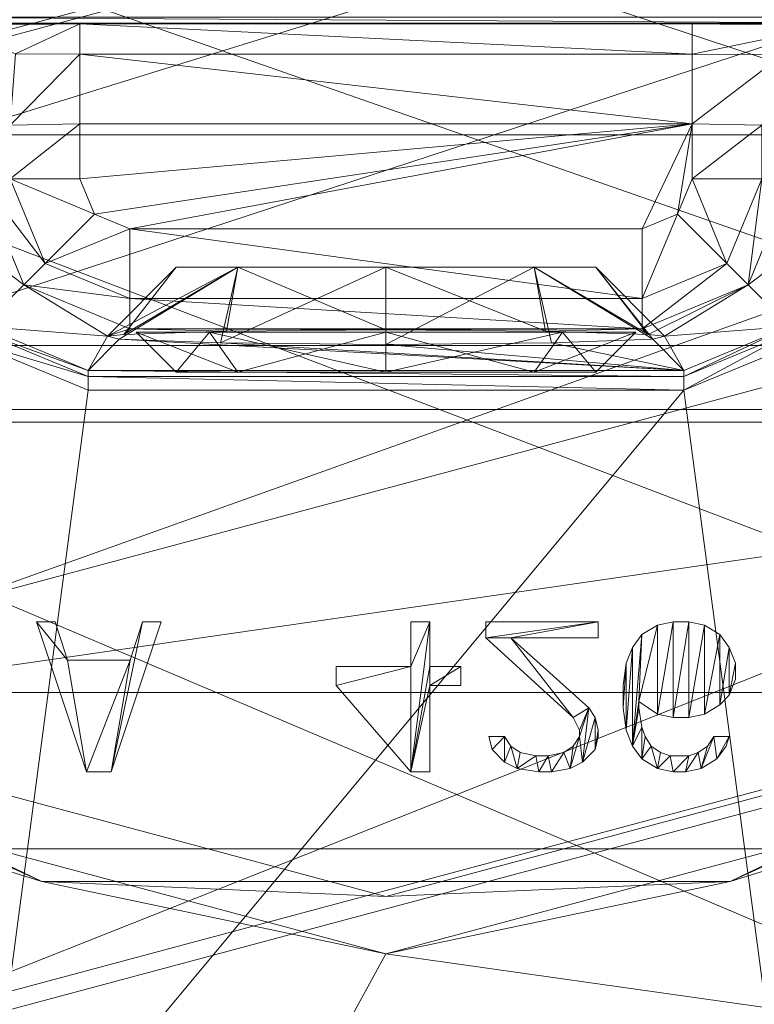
# Model space of a CAD drawing. Header units: millimetres. Extents: x -95 to 95, y -82 to 20.
# Tile 10 of 17: x -4 to 4, y -19 to -9. Entities that reach past the tile are written whole.
import ezdxf

# ---------------------------------------------------------------- set-up
doc = ezdxf.new("R2010")
doc.units = ezdxf.units.MM
doc.header["$LTSCALE"] = 2540
for name, color, linetype, lineweight in [('1', 7, 'Continuous', 18), ('117', 7, 'Continuous', 18), ('118', 7, 'Continuous', 18), ('119', 7, 'Continuous', 18), ('122', 7, 'Continuous', 18), ('125', 7, 'Continuous', 18), ('131', 7, 'Continuous', 18), ('132', 7, 'Continuous', 18), ('133', 7, 'Continuous', 18), ('134', 7, 'Continuous', 18), ('135', 7, 'Continuous', 18), ('137', 7, 'Continuous', 18), ('138', 7, 'Continuous', 18), ('139', 7, 'Continuous', 18), ('145', 7, 'Continuous', 18), ('171', 7, 'Continuous', 18), ('172', 7, 'Continuous', 18), ('173', 7, 'Continuous', 18), ('2', 7, 'Continuous', 18), ('231', 7, 'Continuous', 18), ('232', 7, 'Continuous', 18), ('234', 7, 'Continuous', 18), ('235', 7, 'Continuous', 18), ('236', 7, 'Continuous', 18), ('237', 7, 'Continuous', 18), ('245', 7, 'Continuous', 18), ('246', 7, 'Continuous', 18), ('247', 7, 'Continuous', 18), ('269', 7, 'Continuous', 18), ('273', 7, 'Continuous', 18), ('274', 7, 'Continuous', 18), ('276', 7, 'Continuous', 18), ('280', 7, 'Continuous', 18), ('69', 7, 'Continuous', 18), ('76', 7, 'Continuous', 18), ('91', 7, 'Continuous', 18)]:
    doc.layers.add(name, color=color, linetype=linetype, lineweight=lineweight)

msp = doc.modelspace()

# ---------------------------------------------------------------- linework, layer by layer
at = {"layer": '1', "color": 7, "linetype": 'Continuous'}
for points in [[(-94.5, 20), (94.5, 20), (-94.5, -20), (-94.5, 20)], [(-94.5, -20), (94.5, 20), (-34.6245, -20), (-94.5, -20)], [(-34.6245, -20), (94.5, 20), (-29.623, -20.6889), (-34.6245, -20)], [(-29.623, -20.6889), (94.5, 20), (-25.0024, -22.6992), (-29.623, -20.6889)], [(-25.0024, -22.6992), (94.5, 20), (-21.0957, -25.8818), (-25.0024, -22.6992)], [(-21.0957, -25.8818), (94.5, 20), (-18.1928, -30), (-21.0957, -25.8818)], [(-18.1928, -30), (94.5, 20), (25.0054, -22.6974), (-18.1928, -30)]]:
    msp.add_3dface(points, dxfattribs=at)
at = {"layer": '117', "linetype": 'Continuous'}
for points in [[(-4.185, -12.6834, 87.7), (-2.9825, -13.1819, 87.7), (-4.1096, -21.6846, 87.7), (-4.185, -12.6834, 87.7)], [(2.9825, -13.1819, 87.7), (4.1834, -12.685, 87.7), (4.1096, -21.6846, 87.7), (2.9825, -13.1819, 87.7)], [(-2.9825, -13.1819, 87.7), (2.9825, -13.1819, 87.7), (-4.1096, -21.6846, 87.7), (-2.9825, -13.1819, 87.7)], [(-4.1096, -21.6846, 87.7), (2.9825, -13.1819, 87.7), (4.1096, -21.6846, 87.7), (-4.1096, -21.6846, 87.7)]]:
    msp.add_3dface(points, dxfattribs=at)
at = {"layer": '118', "linetype": 'Continuous'}
for points in [[(0, -12.5753, 71.9747), (1.5979, -12.5884, 72.4765), (0, -11.95, 72.6), (0, -12.5753, 71.9747)], [(0, -11.95, 72.6), (1.5979, -12.5884, 72.4765), (1.4849, -11.95, 73.2151), (0, -11.95, 72.6)], [(0, -11.95, 76.8), (1.4849, -11.95, 76.1849), (0, -12.7218, 77.5718), (0, -11.95, 76.8)], [(0, -12.7218, 77.5718), (1.4849, -11.95, 76.1849), (1.6576, -12.7076, 77.0274), (0, -12.7218, 77.5718)], [(1.5979, -12.5884, 72.4765), (2.6236, -12.6231, 73.8018), (1.4849, -11.95, 73.2151), (1.5979, -12.5884, 72.4765)], [(1.4849, -11.95, 73.2151), (2.6236, -12.6231, 73.8018), (2.1, -11.95, 74.7), (1.4849, -11.95, 73.2151)], [(1.4849, -11.95, 76.1849), (2.1, -11.95, 74.7), (2.6709, -12.6704, 75.606), (1.4849, -11.95, 76.1849)], [(1.6576, -12.7076, 77.0274), (1.4849, -11.95, 76.1849), (2.6709, -12.6704, 75.606), (1.6576, -12.7076, 77.0274)], [(2.1, -11.95, 74.7), (2.6236, -12.6231, 73.8018), (2.7885, -12.64, 74.7017), (2.1, -11.95, 74.7)], [(2.6709, -12.6704, 75.606), (2.1, -11.95, 74.7), (2.7885, -12.64, 74.7017), (2.6709, -12.6704, 75.606)]]:
    msp.add_3dface(points, dxfattribs=at)
at = {"layer": '119', "linetype": 'Continuous'}
for points in [[(-1.4849, -11.95, 76.1849), (-2.6709, -12.6704, 75.606), (-2.7885, -12.64, 74.7017), (-1.4849, -11.95, 76.1849)], [(-2.1, -11.95, 74.7), (-1.4849, -11.95, 76.1849), (-2.7885, -12.64, 74.7017), (-2.1, -11.95, 74.7)], [(-2.6236, -12.6231, 73.8018), (-2.1, -11.95, 74.7), (-2.7885, -12.64, 74.7017), (-2.6236, -12.6231, 73.8018)], [(-1.6576, -12.7076, 77.0274), (-2.6709, -12.6704, 75.606), (-1.4849, -11.95, 76.1849), (-1.6576, -12.7076, 77.0274)], [(-1.4849, -11.95, 73.2151), (-2.1, -11.95, 74.7), (-2.6236, -12.6231, 73.8018), (-1.4849, -11.95, 73.2151)], [(-1.5979, -12.5884, 72.4765), (-1.4849, -11.95, 73.2151), (-2.6236, -12.6231, 73.8018), (-1.5979, -12.5884, 72.4765)], [(0, -11.95, 76.8), (0, -12.7218, 77.5718), (-1.6576, -12.7076, 77.0274), (0, -11.95, 76.8)], [(0, -11.95, 76.8), (-1.6576, -12.7076, 77.0274), (-1.4849, -11.95, 76.1849), (0, -11.95, 76.8)], [(0, -12.5753, 71.9747), (-1.4849, -11.95, 73.2151), (-1.5979, -12.5884, 72.4765), (0, -12.5753, 71.9747)], [(0, -12.5753, 71.9747), (0, -11.95, 72.6), (-1.4849, -11.95, 73.2151), (0, -12.5753, 71.9747)]]:
    msp.add_3dface(points, dxfattribs=at)
at = {"layer": '122', "linetype": 'Continuous'}
for points in [[(-5.0056, -9.5051, 69.2948), (5.0056, -9.5051, 69.2948), (-3.0651, -9.5138, 69.6262), (-5.0056, -9.5051, 69.2948)], [(-4.4597, -9.5286, 70.1928), (-5.0056, -9.5051, 69.2948), (-3.0651, -9.5138, 69.6262), (-4.4597, -9.5286, 70.1928)], [(-3.0651, -9.5138, 69.6262), (5.0056, -9.5051, 69.2948), (3.0651, -9.5138, 69.6262), (-3.0651, -9.5138, 69.6262)], [(3.0651, -9.5138, 69.6262), (5.0056, -9.5051, 69.2948), (4.4597, -9.5286, 70.1928), (3.0651, -9.5138, 69.6262)]]:
    msp.add_3dface(points, dxfattribs=at)
at = {"layer": '125', "linetype": 'Continuous'}
for points in [[(-1.5979, -12.5884, 72.4765), (-2.6236, -12.6231, 73.8018), (-2.5653, -12.5648, 71.5738), (-1.5979, -12.5884, 72.4765)], [(0, -12.5753, 71.9747), (-1.5979, -12.5884, 72.4765), (-2.5653, -12.5648, 71.5738), (0, -12.5753, 71.9747)], [(2.5653, -12.5648, 71.5738), (0, -12.5753, 71.9747), (-2.5653, -12.5648, 71.5738), (2.5653, -12.5648, 71.5738)], [(1.5979, -12.5884, 72.4765), (0, -12.5753, 71.9747), (2.5653, -12.5648, 71.5738), (1.5979, -12.5884, 72.4765)], [(2.6236, -12.6231, 73.8018), (1.5979, -12.5884, 72.4765), (2.5653, -12.5648, 71.5738), (2.6236, -12.6231, 73.8018)], [(-2.6709, -12.6704, 75.606), (2.9825, -12.982, 87.5052), (-2.9827, -12.982, 87.5052), (-2.6709, -12.6704, 75.606)], [(-2.6709, -12.6704, 75.606), (-1.6576, -12.7076, 77.0274), (2.9825, -12.982, 87.5052), (-2.6709, -12.6704, 75.606)], [(-1.6576, -12.7076, 77.0274), (0, -12.7218, 77.5718), (2.9825, -12.982, 87.5052), (-1.6576, -12.7076, 77.0274)], [(0, -12.7218, 77.5718), (1.6576, -12.7076, 77.0274), (2.9825, -12.982, 87.5052), (0, -12.7218, 77.5718)], [(1.6576, -12.7076, 77.0274), (2.6709, -12.6704, 75.606), (2.9825, -12.982, 87.5052), (1.6576, -12.7076, 77.0274)]]:
    msp.add_3dface(points, dxfattribs=at)
at = {"layer": '131', "linetype": 'Continuous'}
for points in [[(-4.482, -11.4825, 87.5052), (-4.0648, -11.0653, 71.5738), (-3.6254, -12.1254, 71.563), (-4.482, -11.4825, 87.5052)], [(-4.482, -11.4825, 87.5052), (-3.6254, -12.1254, 71.563), (-4.0432, -12.5426, 87.5074), (-4.482, -11.4825, 87.5052)], [(-3.6254, -12.1254, 71.563), (-2.7885, -12.64, 74.7017), (-4.0432, -12.5426, 87.5074), (-3.6254, -12.1254, 71.563)], [(-2.5653, -12.5648, 71.5738), (-2.7885, -12.64, 74.7017), (-3.6254, -12.1254, 71.563), (-2.5653, -12.5648, 71.5738)], [(-2.7885, -12.64, 74.7017), (-2.9827, -12.982, 87.5052), (-4.0432, -12.5426, 87.5074), (-2.7885, -12.64, 74.7017)], [(-2.6236, -12.6231, 73.8018), (-2.7885, -12.64, 74.7017), (-2.5653, -12.5648, 71.5738), (-2.6236, -12.6231, 73.8018)], [(-2.7885, -12.64, 74.7017), (-2.6709, -12.6704, 75.606), (-2.9827, -12.982, 87.5052), (-2.7885, -12.64, 74.7017)]]:
    msp.add_3dface(points, dxfattribs=at)
at = {"layer": '132', "linetype": 'Continuous'}
for points in [[(4.0648, -11.0653, 71.5738), (4.482, -11.4827, 87.5052), (3.6254, -12.1254, 71.563), (4.0648, -11.0653, 71.5738)], [(3.6254, -12.1254, 71.563), (4.482, -11.4827, 87.5052), (4.0426, -12.5432, 87.5074), (3.6254, -12.1254, 71.563)], [(2.6236, -12.6231, 73.8018), (2.5653, -12.5648, 71.5738), (3.6254, -12.1254, 71.563), (2.6236, -12.6231, 73.8018)], [(2.7885, -12.64, 74.7017), (2.6236, -12.6231, 73.8018), (3.6254, -12.1254, 71.563), (2.7885, -12.64, 74.7017)], [(2.7885, -12.64, 74.7017), (3.6254, -12.1254, 71.563), (4.0426, -12.5432, 87.5074), (2.7885, -12.64, 74.7017)], [(2.9825, -12.982, 87.5052), (2.7885, -12.64, 74.7017), (4.0426, -12.5432, 87.5074), (2.9825, -12.982, 87.5052)], [(2.6709, -12.6704, 75.606), (2.7885, -12.64, 74.7017), (2.9825, -12.982, 87.5052), (2.6709, -12.6704, 75.606)]]:
    msp.add_3dface(points, dxfattribs=at)
at = {"layer": '133', "linetype": 'Continuous'}
for points in [[(3.0651, -11.0653, 70.6), (3.0653, -10.5134, 70.6), (3.7629, -10.5283, 70.8837), (3.0651, -11.0653, 70.6)], [(3.7629, -11.0653, 70.8837), (3.0651, -11.0653, 70.6), (3.7629, -10.5283, 70.8837), (3.7629, -11.0653, 70.8837)]]:
    msp.add_3dface(points, dxfattribs=at)
at = {"layer": '134', "linetype": 'Continuous'}
for points in [[(-2.5653, -11.5651, 70.6), (2.5653, -11.5651, 70.6), (2.5653, -12.2629, 70.8837), (-2.5653, -11.5651, 70.6)], [(-2.5653, -11.5651, 70.6), (2.5653, -12.2629, 70.8837), (-2.5653, -12.2629, 70.8837), (-2.5653, -11.5651, 70.6)], [(2.5653, -12.5648, 71.5738), (-2.5653, -12.5648, 71.5738), (-2.5653, -12.2629, 70.8837), (2.5653, -12.5648, 71.5738)], [(2.5653, -12.2629, 70.8837), (2.5653, -12.5648, 71.5738), (-2.5653, -12.2629, 70.8837), (2.5653, -12.2629, 70.8837)]]:
    msp.add_3dface(points, dxfattribs=at)
at = {"layer": '135', "linetype": 'Continuous'}
for points in [[(-3.0653, -10.5134, 70.6), (-3.0651, -11.0653, 70.6), (-3.7629, -11.0653, 70.8837), (-3.0653, -10.5134, 70.6)], [(-3.0653, -10.5134, 70.6), (-3.7629, -11.0653, 70.8837), (-3.7629, -10.5283, 70.8837), (-3.0653, -10.5134, 70.6)]]:
    msp.add_3dface(points, dxfattribs=at)
at = {"layer": '137', "linetype": 'Continuous'}
for points in [[(-4.4597, -9.5286, 70.1928), (-3.0651, -9.5138, 69.6262), (-3.7097, -9.8134, 70.4795), (-4.4597, -9.5286, 70.1928)], [(-3.7097, -9.8134, 70.4795), (-3.0651, -9.5138, 69.6262), (-3.0651, -9.8156, 70.3163), (-3.7097, -9.8134, 70.4795)], [(-3.7629, -10.5283, 70.8837), (-3.7097, -9.8134, 70.4795), (-3.0651, -9.8156, 70.3163), (-3.7629, -10.5283, 70.8837)], [(-3.0653, -10.5134, 70.6), (-3.7629, -10.5283, 70.8837), (-3.0651, -9.8156, 70.3163), (-3.0653, -10.5134, 70.6)]]:
    msp.add_3dface(points, dxfattribs=at)
at = {"layer": '138', "linetype": 'Continuous'}
for points in [[(-3.0651, -9.5138, 69.6262), (3.0651, -9.5138, 69.6262), (3.0651, -9.8156, 70.3163), (-3.0651, -9.5138, 69.6262)], [(-3.0651, -9.8156, 70.3163), (-3.0651, -9.5138, 69.6262), (3.0651, -9.8156, 70.3163), (-3.0651, -9.8156, 70.3163)], [(3.0653, -10.5134, 70.6), (-3.0653, -10.5134, 70.6), (-3.0651, -9.8156, 70.3163), (3.0653, -10.5134, 70.6)], [(3.0653, -10.5134, 70.6), (-3.0651, -9.8156, 70.3163), (3.0651, -9.8156, 70.3163), (3.0653, -10.5134, 70.6)]]:
    msp.add_3dface(points, dxfattribs=at)
at = {"layer": '139', "linetype": 'Continuous'}
for points in [[(3.0651, -9.5138, 69.6262), (4.4597, -9.5286, 70.1928), (3.0651, -9.8156, 70.3163), (3.0651, -9.5138, 69.6262)], [(3.0651, -9.8156, 70.3163), (4.4597, -9.5286, 70.1928), (3.9765, -9.8216, 70.6832), (3.0651, -9.8156, 70.3163)], [(3.0653, -10.5134, 70.6), (3.0651, -9.8156, 70.3163), (3.9765, -9.8216, 70.6832), (3.0653, -10.5134, 70.6)], [(3.7629, -10.5283, 70.8837), (3.0653, -10.5134, 70.6), (3.9765, -9.8216, 70.6832), (3.7629, -10.5283, 70.8837)]]:
    msp.add_3dface(points, dxfattribs=at)
at = {"layer": '145', "linetype": 'Continuous'}
for points in [[(5.0056, -9.5051, 69.2948), (-5.0056, -9.5051, 69.2948), (-5.0056, -9.4447, 69.1567), (5.0056, -9.5051, 69.2948)], [(5.0056, -9.5051, 69.2948), (-5.0056, -9.4447, 69.1567), (5.0056, -9.4447, 69.1567), (5.0056, -9.5051, 69.2948)]]:
    msp.add_3dface(points, dxfattribs=at)
at = {"layer": '171', "linetype": 'Continuous'}
for points in [[(-2.9825, -13.0423, 87.6433), (-4.185, -12.6834, 87.7), (-4.0866, -12.5867, 87.6448), (-2.9825, -13.0423, 87.6433)], [(-4.0432, -12.5426, 87.5074), (-2.9827, -12.982, 87.5052), (-4.0866, -12.5867, 87.6448), (-4.0432, -12.5426, 87.5074)], [(-2.9827, -12.982, 87.5052), (-2.9825, -13.0423, 87.6433), (-4.0866, -12.5867, 87.6448), (-2.9827, -12.982, 87.5052)], [(-2.9825, -13.1819, 87.7), (-4.185, -12.6834, 87.7), (-2.9825, -13.0423, 87.6433), (-2.9825, -13.1819, 87.7)]]:
    msp.add_3dface(points, dxfattribs=at)
at = {"layer": '172', "linetype": 'Continuous'}
for points in [[(-2.9827, -12.982, 87.5052), (2.9825, -12.982, 87.5052), (2.9825, -13.0423, 87.6433), (-2.9827, -12.982, 87.5052)], [(-2.9825, -13.0423, 87.6433), (-2.9827, -12.982, 87.5052), (2.9825, -13.0423, 87.6433), (-2.9825, -13.0423, 87.6433)], [(2.9825, -13.1819, 87.7), (-2.9825, -13.1819, 87.7), (-2.9825, -13.0423, 87.6433), (2.9825, -13.1819, 87.7)], [(2.9825, -13.1819, 87.7), (-2.9825, -13.0423, 87.6433), (2.9825, -13.0423, 87.6433), (2.9825, -13.1819, 87.7)]]:
    msp.add_3dface(points, dxfattribs=at)
at = {"layer": '173', "linetype": 'Continuous'}
for points in [[(2.9825, -12.982, 87.5052), (4.0426, -12.5432, 87.5074), (2.9825, -13.0423, 87.6433), (2.9825, -12.982, 87.5052)], [(2.9825, -13.0423, 87.6433), (4.0426, -12.5432, 87.5074), (4.0867, -12.5866, 87.6448), (2.9825, -13.0423, 87.6433)], [(4.1834, -12.685, 87.7), (2.9825, -13.1819, 87.7), (4.0867, -12.5866, 87.6448), (4.1834, -12.685, 87.7)], [(2.9825, -13.1819, 87.7), (2.9825, -13.0423, 87.6433), (4.0867, -12.5866, 87.6448), (2.9825, -13.1819, 87.7)]]:
    msp.add_3dface(points, dxfattribs=at)
at = {"layer": '2', "color": 7, "linetype": 'Continuous'}
for points in [[(-87, 20, 32), (-25.0054, -22.6974, 32), (18.1928, -30, 32), (-87, 20, 32)], [(87, 20, 32), (-87, 20, 32), (87, -20, 32), (87, 20, 32)], [(87, -20, 32), (-87, 20, 32), (34.6245, -20, 32), (87, -20, 32)], [(34.6245, -20, 32), (-87, 20, 32), (29.623, -20.6889, 32), (34.6245, -20, 32)], [(29.623, -20.6889, 32), (-87, 20, 32), (25.0024, -22.6992, 32), (29.623, -20.6889, 32)], [(25.0024, -22.6992, 32), (-87, 20, 32), (21.0957, -25.8818, 32), (25.0024, -22.6992, 32)], [(21.0957, -25.8818, 32), (-87, 20, 32), (18.1928, -30, 32), (21.0957, -25.8818, 32)]]:
    msp.add_3dface(points, dxfattribs=at)
at = {"layer": '231', "linetype": 'Continuous'}
for points in [[(2.9186, -11.4189, 70.6), (3.0651, -11.0653, 70.6), (3.4122, -11.9121, 70.8837), (2.9186, -11.4189, 70.6)], [(3.0651, -11.0653, 70.6), (3.7629, -11.0653, 70.8837), (3.4122, -11.9121, 70.8837), (3.0651, -11.0653, 70.6)], [(3.7629, -11.0653, 70.8837), (3.6254, -12.1254, 71.563), (3.4122, -11.9121, 70.8837), (3.7629, -11.0653, 70.8837)], [(4.0648, -11.0653, 71.5738), (3.6254, -12.1254, 71.563), (3.7629, -11.0653, 70.8837), (4.0648, -11.0653, 71.5738)], [(2.5653, -11.5651, 70.6), (2.9186, -11.4189, 70.6), (2.5653, -12.2629, 70.8837), (2.5653, -11.5651, 70.6)], [(2.5653, -12.2629, 70.8837), (2.9186, -11.4189, 70.6), (3.4122, -11.9121, 70.8837), (2.5653, -12.2629, 70.8837)], [(3.6254, -12.1254, 71.563), (2.5653, -12.5648, 71.5738), (3.4122, -11.9121, 70.8837), (3.6254, -12.1254, 71.563)], [(2.5653, -12.5648, 71.5738), (2.5653, -12.2629, 70.8837), (3.4122, -11.9121, 70.8837), (2.5653, -12.5648, 71.5738)]]:
    msp.add_3dface(points, dxfattribs=at)
at = {"layer": '232', "linetype": 'Continuous'}
for points in [[(-3.6254, -12.1254, 71.563), (-4.0648, -11.0653, 71.5738), (-3.4121, -11.9122, 70.8837), (-3.6254, -12.1254, 71.563)], [(-4.0648, -11.0653, 71.5738), (-3.7629, -11.0653, 70.8837), (-3.4121, -11.9122, 70.8837), (-4.0648, -11.0653, 71.5738)], [(-3.0651, -11.0653, 70.6), (-2.9189, -11.4186, 70.6), (-3.7629, -11.0653, 70.8837), (-3.0651, -11.0653, 70.6)], [(-3.7629, -11.0653, 70.8837), (-2.9189, -11.4186, 70.6), (-3.4121, -11.9122, 70.8837), (-3.7629, -11.0653, 70.8837)], [(-2.9189, -11.4186, 70.6), (-2.5653, -11.5651, 70.6), (-3.4121, -11.9122, 70.8837), (-2.9189, -11.4186, 70.6)], [(-2.5653, -11.5651, 70.6), (-2.5653, -12.2629, 70.8837), (-3.4121, -11.9122, 70.8837), (-2.5653, -11.5651, 70.6)], [(-2.5653, -12.2629, 70.8837), (-3.6254, -12.1254, 71.563), (-3.4121, -11.9122, 70.8837), (-2.5653, -12.2629, 70.8837)], [(-2.5653, -12.5648, 71.5738), (-3.6254, -12.1254, 71.563), (-2.5653, -12.2629, 70.8837), (-2.5653, -12.5648, 71.5738)]]:
    msp.add_3dface(points, dxfattribs=at)
at = {"layer": '234', "linetype": 'Continuous'}
for points in [[(-3.3125, -15.5, 87.6), (-3.1875, -15.883, 87.6), (-3.5, -15.5, 87.6), (-3.3125, -15.5, 87.6)], [(-3.5, -15.5, 87.6), (-3.1875, -15.883, 87.6), (-3, -17, 87.6), (-3.5, -15.5, 87.6)], [(-2.25, -15.5, 87.6), (-2.75, -17, 87.6), (-2.4375, -15.5, 87.6), (-2.25, -15.5, 87.6)], [(-2.4375, -15.5, 87.6), (-2.75, -17, 87.6), (-2.5625, -15.883, 87.6), (-2.4375, -15.5, 87.6)], [(-3.1875, -15.883, 87.6), (-2.5625, -15.883, 87.6), (-3, -17, 87.6), (-3.1875, -15.883, 87.6)], [(-2.5625, -15.883, 87.6), (-2.75, -17, 87.6), (-3, -17, 87.6), (-2.5625, -15.883, 87.6)]]:
    msp.add_3dface(points, dxfattribs=at)
at = {"layer": '235', "linetype": 'Continuous'}
for points in [[(0.4375, -15.9468, 87.6), (0.25, -17, 87.6), (0.4375, -15.5, 87.6), (0.4375, -15.9468, 87.6)], [(0.4375, -15.5, 87.6), (0.25, -17, 87.6), (0.25, -15.9468, 87.6), (0.4375, -15.5, 87.6)], [(0.25, -15.5, 87.6), (0.4375, -15.5, 87.6), (0.25, -15.9468, 87.6), (0.25, -15.5, 87.6)], [(0.25, -15.9468, 87.6), (0.25, -17, 87.6), (-0.5, -16.1383, 87.6), (0.25, -15.9468, 87.6)], [(-0.5, -15.9468, 87.6), (0.25, -15.9468, 87.6), (-0.5, -16.1383, 87.6), (-0.5, -15.9468, 87.6)], [(0.4375, -16.1383, 87.6), (0.25, -17, 87.6), (0.4375, -15.9468, 87.6), (0.4375, -16.1383, 87.6)], [(0.75, -16.1383, 87.6), (0.4375, -16.1383, 87.6), (0.75, -15.9468, 87.6), (0.75, -16.1383, 87.6)], [(0.75, -15.9468, 87.6), (0.4375, -16.1383, 87.6), (0.4375, -15.9468, 87.6), (0.75, -15.9468, 87.6)], [(0.4375, -17, 87.6), (0.25, -17, 87.6), (0.4375, -16.1383, 87.6), (0.4375, -17, 87.6)]]:
    msp.add_3dface(points, dxfattribs=at)
at = {"layer": '236', "linetype": 'Continuous'}
for points in [[(1.25, -15.6596, 87.6), (1, -15.6596, 87.6), (2.125, -15.5, 87.6), (1.25, -15.6596, 87.6)], [(2.125, -15.5, 87.6), (1, -15.6596, 87.6), (1, -15.5, 87.6), (2.125, -15.5, 87.6)], [(2.125, -15.6596, 87.6), (1.25, -15.6596, 87.6), (2.125, -15.5, 87.6), (2.125, -15.6596, 87.6)], [(1.875, -16.4574, 87.6), (1, -15.6596, 87.6), (1.25, -15.6596, 87.6), (1.875, -16.4574, 87.6)], [(2.0312, -16.3617, 87.6), (1.875, -16.4574, 87.6), (1.25, -15.6596, 87.6), (2.0312, -16.3617, 87.6)], [(1.9375, -16.5851, 87.6), (1.875, -16.4574, 87.6), (2.0312, -16.3617, 87.6), (1.9375, -16.5851, 87.6)], [(1.9375, -16.6489, 87.6), (1.9375, -16.5851, 87.6), (2.0312, -16.3617, 87.6), (1.9375, -16.6489, 87.6)], [(1.9688, -16.9043, 87.6), (1.9375, -16.6489, 87.6), (2.0312, -16.3617, 87.6), (1.9688, -16.9043, 87.6)], [(2.0937, -16.4574, 87.6), (1.9688, -16.9043, 87.6), (2.0312, -16.3617, 87.6), (2.0937, -16.4574, 87.6)], [(2.0937, -16.7766, 87.6), (1.9688, -16.9043, 87.6), (2.0937, -16.4574, 87.6), (2.0937, -16.7766, 87.6)], [(2.125, -16.5851, 87.6), (2.0937, -16.7766, 87.6), (2.0937, -16.4574, 87.6), (2.125, -16.5851, 87.6)], [(1.0313, -16.6489, 87.6), (1.1875, -16.6489, 87.6), (1.0625, -16.7766, 87.6), (1.0313, -16.6489, 87.6)], [(1.0625, -16.7766, 87.6), (1.1875, -16.6489, 87.6), (1.1875, -16.9043, 87.6), (1.0625, -16.7766, 87.6)], [(1.1875, -16.6489, 87.6), (1.25, -16.7447, 87.6), (1.1875, -16.9043, 87.6), (1.1875, -16.6489, 87.6)], [(1.875, -16.7447, 87.6), (1.9375, -16.6489, 87.6), (1.8438, -16.9681, 87.6), (1.875, -16.7447, 87.6)], [(1.8438, -16.9681, 87.6), (1.9375, -16.6489, 87.6), (1.9688, -16.9043, 87.6), (1.8438, -16.9681, 87.6)], [(2.125, -16.6489, 87.6), (2.0937, -16.7766, 87.6), (2.125, -16.5851, 87.6), (2.125, -16.6489, 87.6)], [(1.1875, -16.9043, 87.6), (1.25, -16.7447, 87.6), (1.3125, -16.9681, 87.6), (1.1875, -16.9043, 87.6)], [(1.25, -16.7447, 87.6), (1.3437, -16.8085, 87.6), (1.3125, -16.9681, 87.6), (1.25, -16.7447, 87.6)], [(1.7813, -16.8085, 87.6), (1.875, -16.7447, 87.6), (1.8438, -16.9681, 87.6), (1.7813, -16.8085, 87.6)], [(1.3437, -16.8085, 87.6), (1.5, -16.8404, 87.6), (1.3125, -16.9681, 87.6), (1.3437, -16.8085, 87.6)], [(1.3125, -16.9681, 87.6), (1.5, -16.8404, 87.6), (1.5312, -17, 87.6), (1.3125, -16.9681, 87.6)], [(1.5, -16.8404, 87.6), (1.625, -16.8404, 87.6), (1.5312, -17, 87.6), (1.5, -16.8404, 87.6)], [(1.5312, -17, 87.6), (1.625, -16.8404, 87.6), (1.6562, -17, 87.6), (1.5312, -17, 87.6)], [(1.625, -16.8404, 87.6), (1.7813, -16.8085, 87.6), (1.6562, -17, 87.6), (1.625, -16.8404, 87.6)], [(1.6562, -17, 87.6), (1.7813, -16.8085, 87.6), (1.8438, -16.9681, 87.6), (1.6562, -17, 87.6)]]:
    msp.add_3dface(points, dxfattribs=at)
at = {"layer": '237', "linetype": 'Continuous'}
for points in [[(2.5625, -15.6277, 87.6), (2.7188, -15.5319, 87.6), (2.5313, -16.2979, 87.6), (2.5625, -15.6277, 87.6)], [(2.5313, -16.2979, 87.6), (2.7188, -15.5319, 87.6), (2.7188, -16.4255, 87.6), (2.5313, -16.2979, 87.6)], [(2.7188, -15.5319, 87.6), (2.875, -15.5, 87.6), (2.7188, -16.4255, 87.6), (2.7188, -15.5319, 87.6)], [(2.7188, -16.4255, 87.6), (2.875, -15.5, 87.6), (2.875, -16.4574, 87.6), (2.7188, -16.4255, 87.6)], [(2.875, -15.5, 87.6), (3.0312, -15.5, 87.6), (2.875, -16.4574, 87.6), (2.875, -15.5, 87.6)], [(2.875, -16.4574, 87.6), (3.0312, -15.5, 87.6), (3.0312, -16.4574, 87.6), (2.875, -16.4574, 87.6)], [(3.0312, -15.5, 87.6), (3.1875, -15.5319, 87.6), (3.0312, -16.4574, 87.6), (3.0312, -15.5, 87.6)], [(3.0312, -16.4574, 87.6), (3.1875, -15.5319, 87.6), (3.1875, -16.4255, 87.6), (3.0312, -16.4574, 87.6)], [(3.1875, -15.5319, 87.6), (3.3438, -15.6277, 87.6), (3.1875, -16.4255, 87.6), (3.1875, -15.5319, 87.6)], [(2.4687, -15.7553, 87.6), (2.5625, -15.6277, 87.6), (2.4687, -16.7447, 87.6), (2.4687, -15.7553, 87.6)], [(2.4687, -16.7447, 87.6), (2.5625, -15.6277, 87.6), (2.5313, -16.2979, 87.6), (2.4687, -16.7447, 87.6)], [(3.1875, -16.4255, 87.6), (3.3438, -15.6277, 87.6), (3.3438, -16.3298, 87.6), (3.1875, -16.4255, 87.6)], [(3.3438, -15.6277, 87.6), (3.4375, -15.7553, 87.6), (3.3438, -16.3298, 87.6), (3.3438, -15.6277, 87.6)], [(2.4062, -15.9149, 87.6), (2.4687, -15.7553, 87.6), (2.4062, -16.5851, 87.6), (2.4062, -15.9149, 87.6)], [(2.4062, -16.5851, 87.6), (2.4687, -15.7553, 87.6), (2.4687, -16.7447, 87.6), (2.4062, -16.5851, 87.6)], [(3.4375, -15.7553, 87.6), (3.4375, -16.234, 87.6), (3.3438, -16.3298, 87.6), (3.4375, -15.7553, 87.6)], [(3.5, -15.9149, 87.6), (3.4375, -16.234, 87.6), (3.4375, -15.7553, 87.6), (3.5, -15.9149, 87.6)], [(2.375, -16.1383, 87.6), (2.4062, -15.9149, 87.6), (2.375, -16.3617, 87.6), (2.375, -16.1383, 87.6)], [(2.375, -16.3617, 87.6), (2.4062, -15.9149, 87.6), (2.4062, -16.5851, 87.6), (2.375, -16.3617, 87.6)], [(3.5, -16.0745, 87.6), (3.4375, -16.234, 87.6), (3.5, -15.9149, 87.6), (3.5, -16.0745, 87.6)], [(2.5313, -16.3617, 87.6), (2.4687, -16.7447, 87.6), (2.5313, -16.2979, 87.6), (2.5313, -16.3617, 87.6)], [(2.5625, -16.5532, 87.6), (2.4687, -16.7447, 87.6), (2.5313, -16.3617, 87.6), (2.5625, -16.5532, 87.6)], [(2.5625, -16.8723, 87.6), (2.4687, -16.7447, 87.6), (2.5625, -16.5532, 87.6), (2.5625, -16.8723, 87.6)], [(2.5938, -16.6489, 87.6), (2.5625, -16.8723, 87.6), (2.5625, -16.5532, 87.6), (2.5938, -16.6489, 87.6)], [(2.6562, -16.7447, 87.6), (2.5625, -16.8723, 87.6), (2.5938, -16.6489, 87.6), (2.6562, -16.7447, 87.6)], [(3.3125, -16.8723, 87.6), (3.1562, -16.9681, 87.6), (3.2813, -16.6489, 87.6), (3.3125, -16.8723, 87.6)], [(3.2813, -16.6489, 87.6), (3.1562, -16.9681, 87.6), (3.2187, -16.7447, 87.6), (3.2813, -16.6489, 87.6)], [(3.4375, -16.6489, 87.6), (3.3125, -16.8723, 87.6), (3.2813, -16.6489, 87.6), (3.4375, -16.6489, 87.6)], [(3.4062, -16.7447, 87.6), (3.3125, -16.8723, 87.6), (3.4375, -16.6489, 87.6), (3.4062, -16.7447, 87.6)], [(2.7188, -16.9681, 87.6), (2.5625, -16.8723, 87.6), (2.6562, -16.7447, 87.6), (2.7188, -16.9681, 87.6)], [(2.75, -16.8085, 87.6), (2.7188, -16.9681, 87.6), (2.6562, -16.7447, 87.6), (2.75, -16.8085, 87.6)], [(3.2187, -16.7447, 87.6), (3.1562, -16.9681, 87.6), (3.125, -16.8085, 87.6), (3.2187, -16.7447, 87.6)], [(2.8437, -16.8404, 87.6), (2.7188, -16.9681, 87.6), (2.75, -16.8085, 87.6), (2.8437, -16.8404, 87.6)], [(2.875, -17, 87.6), (2.7188, -16.9681, 87.6), (2.8437, -16.8404, 87.6), (2.875, -17, 87.6)], [(3.0312, -16.8404, 87.6), (2.875, -17, 87.6), (2.8437, -16.8404, 87.6), (3.0312, -16.8404, 87.6)], [(3, -17, 87.6), (2.875, -17, 87.6), (3.0312, -16.8404, 87.6), (3, -17, 87.6)], [(3.1562, -16.9681, 87.6), (3, -17, 87.6), (3.125, -16.8085, 87.6), (3.1562, -16.9681, 87.6)], [(3.125, -16.8085, 87.6), (3, -17, 87.6), (3.0312, -16.8404, 87.6), (3.125, -16.8085, 87.6)]]:
    msp.add_3dface(points, dxfattribs=at)
at = {"layer": '245', "color": 7, "linetype": 'Continuous'}
for points in [[(-2.1, -13, 74.7), (-1.4848, -13, 73.215), (-1.4848, -13, 76.185), (-2.1, -13, 74.7)], [(-1.4848, -13, 73.215), (0, -13, 72.6), (-1.4848, -13, 76.185), (-1.4848, -13, 73.215)], [(-1.4848, -13, 76.185), (0, -13, 72.6), (0, -13, 76.8), (-1.4848, -13, 76.185)], [(0, -13, 76.8), (0, -13, 72.6), (1.4848, -13, 73.215), (0, -13, 76.8)], [(1.4848, -13, 76.185), (0, -13, 76.8), (1.4848, -13, 73.215), (1.4848, -13, 76.185)], [(2.1, -13, 74.7), (1.4848, -13, 76.185), (1.4848, -13, 73.215), (2.1, -13, 74.7)]]:
    msp.add_3dface(points, dxfattribs=at)
at = {"layer": '246', "color": 7, "linetype": 'Continuous'}
for points in [[(-2.1, -13, 74.7), (-1.4848, -13, 76.185), (-2.5, -12.6, 74.7), (-2.1, -13, 74.7)], [(-1.7678, -12.6, 72.9322), (-2.1, -13, 74.7), (-2.5, -12.6, 74.7), (-1.7678, -12.6, 72.9322)], [(-2.5, -12.6, 74.7), (-1.4848, -13, 76.185), (-1.7678, -12.6, 76.4678), (-2.5, -12.6, 74.7)], [(-1.4848, -13, 73.215), (-2.1, -13, 74.7), (-1.7678, -12.6, 72.9322), (-1.4848, -13, 73.215)], [(0, -12.6, 72.2), (-1.4848, -13, 73.215), (-1.7678, -12.6, 72.9322), (0, -12.6, 72.2)], [(-1.4848, -13, 76.185), (0, -13, 76.8), (-1.7678, -12.6, 76.4678), (-1.4848, -13, 76.185)], [(-1.7678, -12.6, 76.4678), (0, -13, 76.8), (0, -12.6, 77.2), (-1.7678, -12.6, 76.4678)], [(0, -13, 72.6), (-1.4848, -13, 73.215), (0, -12.6, 72.2), (0, -13, 72.6)]]:
    msp.add_3dface(points, dxfattribs=at)
at = {"layer": '247', "color": 7, "linetype": 'Continuous'}
for points in [[(1.4848, -13, 73.215), (0, -13, 72.6), (1.7678, -12.6, 72.9322), (1.4848, -13, 73.215)], [(0, -13, 72.6), (0, -12.6, 72.2), (1.7678, -12.6, 72.9322), (0, -13, 72.6)], [(0, -13, 76.8), (1.4848, -13, 76.185), (0, -12.6, 77.2), (0, -13, 76.8)], [(0, -12.6, 77.2), (1.4848, -13, 76.185), (1.7678, -12.6, 76.4678), (0, -12.6, 77.2)], [(1.4848, -13, 76.185), (2.1, -13, 74.7), (1.7678, -12.6, 76.4678), (1.4848, -13, 76.185)], [(2.1, -13, 74.7), (1.4848, -13, 73.215), (2.5, -12.6, 74.7), (2.1, -13, 74.7)], [(2.5, -12.6, 74.7), (1.4848, -13, 73.215), (1.7678, -12.6, 72.9322), (2.5, -12.6, 74.7)], [(1.7678, -12.6, 76.4678), (2.1, -13, 74.7), (2.5, -12.6, 74.7), (1.7678, -12.6, 76.4678)]]:
    msp.add_3dface(points, dxfattribs=at)
at = {"layer": '269', "color": 7, "linetype": 'Continuous'}
for points in [[(20.75, -3, 59.5), (-20.75, -3, 59.5), (-17.97, -13.375, 59.5), (20.75, -3, 59.5)], [(17.97, -13.375, 59.5), (20.75, -3, 59.5), (-17.97, -13.375, 59.5), (17.97, -13.375, 59.5)], [(-10.375, -20.97, 59.5), (17.97, -13.375, 59.5), (-17.97, -13.375, 59.5), (-10.375, -20.97, 59.5)], [(10.375, -20.97, 59.5), (17.97, -13.375, 59.5), (-10.375, -20.97, 59.5), (10.375, -20.97, 59.5)]]:
    msp.add_3dface(points, dxfattribs=at)
at = {"layer": '273', "linetype": 'Continuous'}
for points in [[(15.25, -3, 62.4), (-15.25, -3, 62.4), (-13.2069, -10.6249, 62.4), (15.25, -3, 62.4)], [(13.2069, -10.6249, 62.4), (15.25, -3, 62.4), (-13.2069, -10.6249, 62.4), (13.2069, -10.6249, 62.4)], [(-7.6249, -16.2069, 62.4), (13.2069, -10.6249, 62.4), (-13.2069, -10.6249, 62.4), (-7.6249, -16.2069, 62.4)], [(7.6249, -16.2069, 62.4), (13.2069, -10.6249, 62.4), (-7.6249, -16.2069, 62.4), (7.6249, -16.2069, 62.4)], [(0, -18.25, 62.4), (7.6249, -16.2069, 62.4), (-7.6249, -16.2069, 62.4), (0, -18.25, 62.4)]]:
    msp.add_3dface(points, dxfattribs=at)
at = {"layer": '274', "linetype": 'Continuous'}
for points in [[(0, -18.25, 67.5772), (-7.6249, -16.2069, 62.4), (-7.625, -16.2069, 67.5772), (0, -18.25, 67.5772)], [(0, -18.25, 62.4), (-7.6249, -16.2069, 62.4), (0, -18.25, 67.5772), (0, -18.25, 62.4)], [(7.6249, -16.2069, 62.4), (0, -18.25, 62.4), (7.625, -16.2069, 67.5772), (7.6249, -16.2069, 62.4)], [(7.625, -16.2069, 67.5772), (0, -18.25, 62.4), (0, -18.25, 67.5772), (7.625, -16.2069, 67.5772)]]:
    msp.add_3dface(points, dxfattribs=at)
at = {"layer": '276', "linetype": 'Continuous'}
for points in [[(-1.4325, -21.4445, 59.5), (-7.9117, -16.7035, 67.7005), (-10.0652, -18.5223, 59.5), (-1.4325, -21.4445, 59.5)], [(0, -18.8235, 67.7005), (-7.9117, -16.7035, 67.7005), (-1.4325, -21.4445, 59.5), (0, -18.8235, 67.7005)], [(7.9117, -16.7035, 67.7005), (0, -18.8235, 67.7005), (7.5478, -19.8903, 59.5), (7.9117, -16.7035, 67.7005)], [(7.5478, -19.8903, 59.5), (0, -18.8235, 67.7005), (-1.4325, -21.4445, 59.5), (7.5478, -19.8903, 59.5)]]:
    msp.add_3dface(points, dxfattribs=at)
at = {"layer": '280', "linetype": 'Continuous'}
for points in [[(-3.4462, -18.0987, 67.8705), (-7.625, -16.2069, 67.5772), (-9.656, -15.1082, 67.8705), (-3.4462, -18.0987, 67.8705)], [(-7.9117, -16.7035, 67.7005), (-3.4462, -18.0987, 67.8705), (-9.656, -15.1082, 67.8705), (-7.9117, -16.7035, 67.7005)], [(9.656, -15.1082, 67.8705), (7.625, -16.2069, 67.5772), (3.4462, -18.0987, 67.8705), (9.656, -15.1082, 67.8705)], [(7.9117, -16.7035, 67.7005), (9.656, -15.1082, 67.8705), (3.4462, -18.0987, 67.8705), (7.9117, -16.7035, 67.7005)], [(0, -18.25, 67.5772), (-7.625, -16.2069, 67.5772), (-3.4462, -18.0987, 67.8705), (0, -18.25, 67.5772)], [(7.625, -16.2069, 67.5772), (0, -18.25, 67.5772), (3.4462, -18.0987, 67.8705), (7.625, -16.2069, 67.5772)], [(-7.9117, -16.7035, 67.7005), (0, -18.8235, 67.7005), (-3.4462, -18.0987, 67.8705), (-7.9117, -16.7035, 67.7005)], [(0, -18.8235, 67.7005), (7.9117, -16.7035, 67.7005), (3.4462, -18.0987, 67.8705), (0, -18.8235, 67.7005)], [(3.4462, -18.0987, 67.8705), (0, -18.25, 67.5772), (-3.4462, -18.0987, 67.8705), (3.4462, -18.0987, 67.8705)], [(0, -18.8235, 67.7005), (3.4462, -18.0987, 67.8705), (-3.4462, -18.0987, 67.8705), (0, -18.8235, 67.7005)]]:
    msp.add_3dface(points, dxfattribs=at)
at = {"layer": '69', "color": 7, "linetype": 'Continuous'}
for points in [[(-18.1865, -13.5, 58.5), (21, -3, 58.5), (-21, -3, 58.5), (-18.1865, -13.5, 58.5)], [(18.1865, -13.5, 58.5), (21, -3, 58.5), (-18.1865, -13.5, 58.5), (18.1865, -13.5, 58.5)], [(-10.5, -21.1865, 58.5), (18.1865, -13.5, 58.5), (-18.1865, -13.5, 58.5), (-10.5, -21.1865, 58.5)], [(10.5, -21.1865, 58.5), (18.1865, -13.5, 58.5), (-10.5, -21.1865, 58.5), (10.5, -21.1865, 58.5)]]:
    msp.add_3dface(points, dxfattribs=at)
at = {"layer": '76', "linetype": 'Continuous'}
for points in [[(-3.0651, -11.0653, 70.6), (-3.0653, -10.5134, 70.6), (3.0653, -10.5134, 70.6), (-3.0651, -11.0653, 70.6)], [(-2.9189, -11.4186, 70.6), (-3.0651, -11.0653, 70.6), (3.0653, -10.5134, 70.6), (-2.9189, -11.4186, 70.6)], [(-2.5653, -11.5651, 70.6), (-2.9189, -11.4186, 70.6), (3.0653, -10.5134, 70.6), (-2.5653, -11.5651, 70.6)], [(2.5653, -11.5651, 70.6), (-2.5653, -11.5651, 70.6), (3.0653, -10.5134, 70.6), (2.5653, -11.5651, 70.6)], [(2.9186, -11.4189, 70.6), (2.5653, -11.5651, 70.6), (3.0653, -10.5134, 70.6), (2.9186, -11.4189, 70.6)], [(3.0651, -11.0653, 70.6), (2.9186, -11.4189, 70.6), (3.0653, -10.5134, 70.6), (3.0651, -11.0653, 70.6)]]:
    msp.add_3dface(points, dxfattribs=at)
at = {"layer": '91', "linetype": 'Continuous'}
for points in [[(-20.7924, -2.4431, 90.2), (-18.3814, -12.7347, 90.2), (20.7924, -2.4431, 90.2), (-20.7924, -2.4431, 90.2)], [(20.7924, -2.4431, 90.2), (-18.3814, -12.7347, 90.2), (18.3814, -12.7347, 90.2), (20.7924, -2.4431, 90.2)], [(-18.3814, -12.7347, 90.2), (-16.455, -17.7717, 90.2), (18.3814, -12.7347, 90.2), (-18.3814, -12.7347, 90.2)], [(18.3814, -12.7347, 90.2), (-16.455, -17.7717, 90.2), (16.455, -17.7717, 90.2), (18.3814, -12.7347, 90.2)], [(-16.455, -17.7717, 90.2), (-15.8, -23.1246, 90.2), (16.455, -17.7717, 90.2), (-16.455, -17.7717, 90.2)], [(16.455, -17.7717, 90.2), (-15.8, -23.1246, 90.2), (15.8, -23.1246, 90.2), (16.455, -17.7717, 90.2)]]:
    msp.add_3dface(points, dxfattribs=at)

doc.saveas('drawing.dxf')
